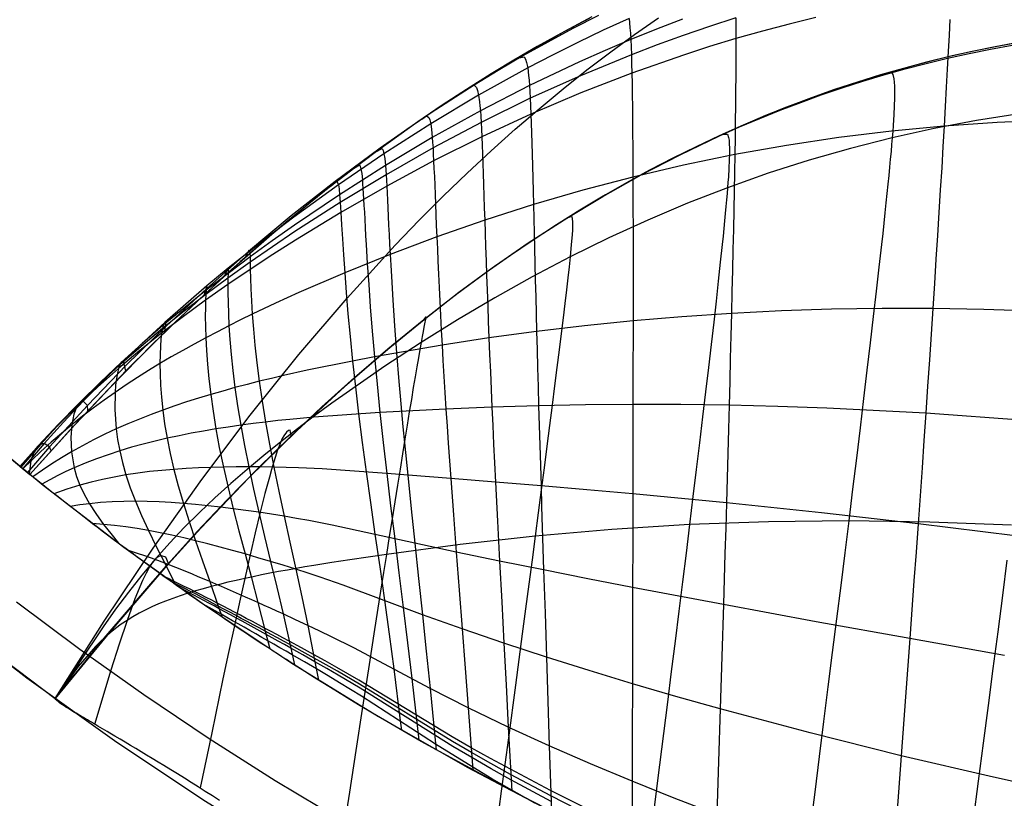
# Model space of a CAD drawing. Header units: millimetres. Extents: x -58 to 58, y -58 to 57.
# Tile 3 of 40: x -34 to -16, y -48 to -34. Entities that reach past the tile are written whole.
import ezdxf

# ---------------------------------------------------------------- set-up
doc = ezdxf.new("R2010")
doc.units = ezdxf.units.MM
doc.header["$MEASUREMENT"] = 0
doc.layers.add('Predefinito', color=5, linetype='Continuous')

msp = doc.modelspace()

# ---------------------------------------------------------------- linework, layer by layer
at = {"layer": 'Predefinito', "extrusion": (0.459919, 0.537098, 0.707107)}
for points in [[(1.162, 248.945), (1.653, 247.127), (2.194, 245.332), (2.788, 243.56), (3.434, 241.812), (4.134, 240.088), (4.889, 238.388), (5.701, 236.714), (6.572, 235.066), (7.029, 234.252), (7.502, 233.445), (7.991, 232.645), (8.495, 231.852), (9.016, 231.066), (9.552, 230.288), (10.103, 229.521), (10.668, 228.765), (11.246, 228.022), (11.838, 227.292), (12.443, 226.574), (13.061, 225.869), (13.694, 225.177), (14.34, 224.498), (15.001, 223.831), (15.676, 223.178), (16.365, 222.538), (17.069, 221.911), (17.788, 221.298), (18.521, 220.7), (19.267, 220.12), (20.027, 219.562), (20.803, 219.027), (21.595, 218.519), (21.998, 218.276), (22.406, 218.04), (22.818, 217.812), (23.236, 217.593), (23.66, 217.382), (24.09, 217.18), (24.524, 216.988), (24.962, 216.808), (25.403, 216.638), (25.847, 216.481), (26.294, 216.335), (26.745, 216.202), (27.199, 216.082), (27.656, 215.974), (28.117, 215.879), (28.581, 215.797), (29.05, 215.729), (29.522, 215.675), (29.995, 215.635), (30.469, 215.609), (30.941, 215.598), (31.412, 215.6), (31.882, 215.616), (32.351, 215.646), (32.819, 215.688), (33.286, 215.743), (33.751, 215.812), (34.216, 215.892), (34.679, 215.985), (35.142, 216.091), (35.602, 216.207), (36.058, 216.335), (36.51, 216.473), (36.958, 216.62), (37.401, 216.777), (37.841, 216.942), (38.276, 217.116), (38.708, 217.299), (39.136, 217.489), (39.561, 217.687), (40.401, 218.105), (41.228, 218.549), (42.045, 219.02), (42.85, 219.514)], [(-47.998, 208.397), (-46.975, 207.755), (-45.938, 207.144), (-44.885, 206.566), (-43.815, 206.024), (-43.274, 205.767), (-42.728, 205.52), (-42.177, 205.283), (-41.621, 205.056), (-41.06, 204.841), (-40.493, 204.638), (-39.921, 204.447), (-39.343, 204.268), (-38.759, 204.103), (-38.172, 203.952), (-37.584, 203.816), (-36.994, 203.696), (-36.402, 203.593), (-35.808, 203.505), (-35.212, 203.434), (-34.614, 203.381), (-34.014, 203.344), (-33.412, 203.325), (-32.808, 203.324), (-32.201, 203.342), (-31.595, 203.378), (-30.992, 203.433), (-30.393, 203.507), (-29.799, 203.598), (-29.209, 203.708), (-28.623, 203.835), (-28.042, 203.98), (-27.464, 204.142), (-26.891, 204.322), (-26.321, 204.517), (-25.755, 204.729), (-25.194, 204.958), (-24.638, 205.201), (-24.09, 205.457), (-23.551, 205.726), (-23.02, 206.007), (-22.496, 206.3), (-21.979, 206.603), (-21.469, 206.918), (-20.965, 207.242), (-20.468, 207.576), (-19.976, 207.919), (-19.009, 208.632), (-18.064, 209.376), (-17.136, 210.149), (-16.229, 210.943), (-15.342, 211.756), (-14.476, 212.585), (-13.633, 213.434), (-12.814, 214.303), (-12.021, 215.194), (-11.255, 216.108), (-10.517, 217.045), (-9.808, 218.007), (-9.129, 218.993), (-8.479, 220.005), (-7.86, 221.041), (-7.272, 222.101), (-6.719, 223.177), (-6.202, 224.265), (-5.72, 225.364), (-5.271, 226.476), (-4.854, 227.598), (-4.468, 228.732), (-4.11, 229.875), (-3.781, 231.029), (-3.48, 232.192), (-3.204, 233.364), (-2.954, 234.545), (-2.728, 235.732), (-2.526, 236.923), (-2.347, 238.116), (-2.19, 239.311), (-1.936, 241.706), (-1.756, 244.108), (-1.645, 246.516), (-1.594, 248.929)], [(-4.634, 252.94), (-4.592, 250.528), (-4.605, 248.119), (-4.68, 245.715), (-4.824, 243.314), (-5.043, 240.919), (-5.185, 239.724), (-5.349, 238.53), (-5.538, 237.337), (-5.752, 236.147), (-5.994, 234.963), (-6.263, 233.788), (-6.561, 232.623), (-6.89, 231.469), (-7.251, 230.327), (-7.645, 229.196), (-8.074, 228.078), (-8.54, 226.972), (-9.044, 225.88), (-9.311, 225.34), (-9.589, 224.803), (-9.876, 224.269), (-10.174, 223.74), (-10.481, 223.217), (-10.797, 222.701), (-11.121, 222.193), (-11.453, 221.692), (-11.794, 221.198), (-12.142, 220.712), (-12.499, 220.232), (-12.864, 219.76), (-13.616, 218.835), (-14.398, 217.936), (-15.208, 217.062), (-16.044, 216.211), (-16.905, 215.381), (-17.787, 214.57), (-18.69, 213.778), (-19.618, 213.007), (-20.569, 212.263), (-21.053, 211.905), (-21.542, 211.556), (-22.038, 211.217), (-22.539, 210.889), (-23.048, 210.571), (-23.563, 210.266), (-24.086, 209.973), (-24.616, 209.693), (-25.155, 209.426), (-25.703, 209.174), (-26.259, 208.936), (-26.824, 208.715), (-27.394, 208.512), (-27.968, 208.328), (-28.546, 208.163), (-29.128, 208.018), (-29.714, 207.892), (-30.303, 207.787), (-30.896, 207.701), (-31.493, 207.636), (-32.095, 207.592), (-32.7, 207.568), (-33.307, 207.565), (-33.913, 207.583), (-34.515, 207.621), (-35.114, 207.678), (-35.709, 207.754), (-36.302, 207.848), (-36.892, 207.96), (-37.48, 208.089), (-38.064, 208.234), (-38.646, 208.396), (-39.226, 208.574), (-39.8, 208.766), (-40.368, 208.971), (-40.929, 209.188), (-41.483, 209.417), (-42.032, 209.658), (-42.575, 209.908), (-43.112, 210.169), (-43.644, 210.44), (-44.171, 210.72), (-45.211, 211.307), (-46.233, 211.926), (-47.239, 212.576), (-48.23, 213.253), (-49.207, 213.957)], [(-1.594, 248.929), (-0.795, 248.954), (0, 248.962), (1.162, 248.945)], [(3.365, 253.066), (2.517, 253.127), (1.673, 253.17), (0.834, 253.196), (0, 253.205), (-1.146, 253.189), (-2.301, 253.14), (-3.464, 253.057), (-4.634, 252.94)]]:
    msp.add_lwpolyline(points, dxfattribs=at)
at = {"layer": 'Predefinito'}
for points in [[(-23.905, -34.001), (-24.358, -34.24), (-24.81, -34.491), (-25.262, -34.752), (-25.714, -35.024), (-26.165, -35.308), (-26.616, -35.602), (-27.066, -35.908), (-27.965, -36.553), (-28.862, -37.244), (-29.758, -37.983), (-30.653, -38.77), (-31.546, -39.605), (-32.439, -40.491), (-33.33, -41.428), (-34.222, -42.416)], [(-15.989, -34.444), (-16.411, -34.522), (-16.834, -34.609), (-17.256, -34.704), (-17.679, -34.808), (-18.102, -34.92), (-18.526, -35.042), (-18.95, -35.173), (-19.374, -35.313), (-19.799, -35.464), (-20.224, -35.623), (-20.65, -35.793), (-21.076, -35.974), (-21.503, -36.164), (-21.93, -36.366), (-22.358, -36.578), (-22.787, -36.801), (-23.216, -37.035), (-23.646, -37.281), (-24.076, -37.539), (-24.507, -37.808), (-24.939, -38.089), (-25.371, -38.383), (-25.804, -38.689), (-26.238, -39.008), (-26.673, -39.339), (-27.545, -40.041), (-28.421, -40.797), (-29.3, -41.608), (-30.183, -42.476), (-31.07, -43.402), (-31.962, -44.389), (-32.857, -45.437), (-33.758, -46.548)], [(-16.009, -34.447), (-16.408, -34.522), (-16.807, -34.603), (-17.204, -34.692), (-17.599, -34.788), (-17.993, -34.891), (-18.385, -35.001), (-18.774, -35.118), (-19.161, -35.242), (-19.546, -35.373), (-19.928, -35.511), (-20.309, -35.656), (-20.686, -35.808), (-21.061, -35.967), (-21.434, -36.133), (-22.168, -36.482), (-22.89, -36.856), (-23.6, -37.255), (-24.298, -37.676), (-24.98, -38.117), (-25.65, -38.578), (-26.307, -39.059), (-26.951, -39.558), (-27.584, -40.074), (-28.204, -40.606), (-28.809, -41.149), (-29.399, -41.702), (-29.992, -42.282), (-30.567, -42.867), (-31.124, -43.457), (-31.662, -44.051), (-32.731, -45.297), (-33.758, -46.548)], [(-36.323, -40.631), (-35.284, -41.537), (-34.222, -42.416)], [(-39.891, -41.412), (-38.426, -42.775), (-36.914, -44.086), (-35.357, -45.345), (-33.758, -46.548)], [(-35.431, -41.412), (-33.98, -42.61), (-32.489, -43.757), (-30.96, -44.853), (-29.393, -45.894), (-27.791, -46.882), (-26.157, -47.813), (-24.491, -48.687), (-22.796, -49.504), (-21.073, -50.261), (-19.326, -50.958), (-17.556, -51.595), (-15.764, -52.17)], [(-15.546, -54.319), (-16.864, -53.925), (-18.179, -53.496), (-19.49, -53.032), (-20.797, -52.533), (-22.098, -51.999), (-23.391, -51.43), (-24.676, -50.827), (-25.95, -50.188), (-27.213, -49.515), (-28.462, -48.807), (-29.698, -48.066), (-30.917, -47.29), (-32.12, -46.482), (-33.304, -45.641), (-34.468, -44.768)], [(-35.851, -44.955), (-34.278, -46.166), (-32.664, -47.322), (-31.011, -48.421), (-29.321, -49.462), (-27.596, -50.445), (-25.839, -51.367), (-24.05, -52.229), (-22.233, -53.028), (-20.39, -53.763), (-18.522, -54.435), (-16.632, -55.042), (-14.722, -55.583)]]:
    msp.add_lwpolyline(points, dxfattribs=at)
at = {"layer": 'Predefinito', "extrusion": (1, 0, 0)}
for points in [[(-35.908, 287.964), (-35.908, 59.999)], [(-42.416, 297.562), (-42.416, 297.562)], [(-46.548, 34.769), (-46.548, 60.085)], [(-46.548, 60.085), (-46.548, 300.399)], [(-46.548, 300.399), (-46.548, 300.393)]]:
    msp.add_lwpolyline(points, dxfattribs=at)
at = {"layer": 'Predefinito', "extrusion": (0, 1, -4.65989e-08)}
msp.add_lwpolyline([(34.222, 60.008), (34.222, 297.562)], dxfattribs=at)
at = {"layer": 'Predefinito', "extrusion": (0.563251, 0.826259, -0.006674)}
msp.add_lwpolyline([(1.113, 32.389), (1.167, 32.521), (1.217, 32.654), (1.265, 32.788), (1.308, 32.924), (1.349, 33.061), (1.388, 33.199), (1.457, 33.478), (1.518, 33.759), (1.574, 34.044), (1.675, 34.616)], dxfattribs=at)
at = {"layer": 'Predefinito'}
for points in [[(-23.734, -33.943, 55.293), (-24.204, -34.185, 55.32), (-24.668, -34.434, 55.348), (-25.127, -34.692, 55.377), (-25.58, -34.957, 55.407), (-26.028, -35.23, 55.438), (-26.906, -35.797, 55.502), (-27.76, -36.39, 55.57), (-28.591, -37.006, 55.639), (-29.402, -37.644, 55.712), (-30.192, -38.302, 55.793), (-30.961, -38.98, 55.891), (-31.712, -39.678, 56.008), (-32.445, -40.397, 56.142), (-33.161, -41.139, 56.288), (-33.859, -41.903, 56.442), (-34.271, -42.375, 56.537)], [(-23.851, -33.972, 59.998), (-24.359, -34.24, 59.998), (-24.86, -34.519, 59.998), (-25.356, -34.807, 59.998), (-25.847, -35.106, 59.998), (-26.327, -35.412, 59.999), (-26.8, -35.726, 59.999), (-27.268, -36.049, 59.999), (-27.731, -36.38, 59.999), (-28.625, -37.056, 60), (-29.494, -37.76, 60.001), (-30.341, -38.49, 60.002), (-31.169, -39.246, 60.003), (-31.962, -40.011, 60.004), (-32.733, -40.795, 60.005), (-33.486, -41.596, 60.006), (-34.222, -42.416, 60.008)], [(-19.721, -33.979, 44.913), (-20.215, -34.102, 44.98), (-20.707, -34.233, 45.051), (-21.195, -34.372, 45.124), (-21.681, -34.519, 45.2), (-22.162, -34.675, 45.278), (-23.116, -35.008, 45.441), (-24.054, -35.372, 45.614), (-24.977, -35.764, 45.797), (-25.884, -36.184, 45.99), (-26.773, -36.629, 46.194), (-27.64, -37.095, 46.405), (-28.486, -37.58, 46.62), (-29.324, -38.09, 46.844), (-29.743, -38.357, 46.965), (-30.159, -38.63, 47.096), (-30.572, -38.911, 47.238), (-30.982, -39.2, 47.396), (-31.389, -39.498, 47.568), (-31.793, -39.806, 47.755), (-32.192, -40.125, 47.955), (-32.587, -40.457, 48.167), (-32.977, -40.802, 48.39), (-33.358, -41.161, 48.624), (-33.732, -41.532, 48.866), (-34.097, -41.919, 49.115), (-34.407, -42.266, 49.335)], [(-21.198, -33.988, 46.368), (-21.685, -34.145, 46.438), (-22.169, -34.312, 46.51), (-22.649, -34.486, 46.584), (-23.125, -34.668, 46.661), (-24.065, -35.055, 46.82), (-24.989, -35.472, 46.989), (-25.897, -35.917, 47.167), (-26.785, -36.389, 47.354), (-27.652, -36.882, 47.549), (-28.497, -37.395, 47.748), (-29.333, -37.932, 47.954), (-29.748, -38.212, 48.066), (-30.161, -38.499, 48.186), (-30.57, -38.792, 48.317), (-30.975, -39.092, 48.461), (-31.378, -39.402, 48.62), (-31.777, -39.721, 48.791), (-32.173, -40.051, 48.974), (-32.564, -40.392, 49.168), (-32.949, -40.746, 49.373), (-33.328, -41.112, 49.586), (-33.7, -41.49, 49.807), (-34.063, -41.882, 50.034), (-34.401, -42.269, 50.256)], [(-22.178, -34.014, 47.757), (-22.659, -34.198, 47.824), (-23.137, -34.39, 47.894), (-23.61, -34.59, 47.965), (-24.079, -34.797, 48.039), (-25.004, -35.236, 48.192), (-25.911, -35.703, 48.353), (-26.798, -36.197, 48.524), (-27.664, -36.713, 48.701), (-28.508, -37.251, 48.883), (-29.34, -37.812, 49.07), (-29.753, -38.103, 49.171), (-30.162, -38.4, 49.281), (-30.567, -38.704, 49.4), (-30.968, -39.014, 49.531), (-31.367, -39.333, 49.675), (-31.762, -39.661, 49.83), (-32.153, -39.999, 49.996), (-32.54, -40.348, 50.172), (-32.922, -40.708, 50.358), (-33.297, -41.08, 50.551), (-33.666, -41.463, 50.75), (-34.028, -41.858, 50.956), (-34.39, -42.277, 51.171)], [(-23.168, -34.003, 50.365), (-23.643, -34.218, 50.421), (-24.112, -34.442, 50.479), (-24.577, -34.674, 50.539), (-25.038, -34.913, 50.6), (-25.943, -35.414, 50.728), (-26.828, -35.943, 50.863), (-27.69, -36.496, 51.004), (-28.531, -37.07, 51.149), (-29.356, -37.668, 51.298), (-29.763, -37.977, 51.379), (-30.166, -38.291, 51.466), (-30.564, -38.61, 51.561), (-30.958, -38.936, 51.665), (-31.349, -39.269, 51.78), (-31.735, -39.61, 51.904), (-32.118, -39.959, 52.036), (-32.497, -40.317, 52.176), (-32.871, -40.685, 52.322), (-33.24, -41.062, 52.475), (-33.603, -41.448, 52.633), (-33.961, -41.845, 52.795), (-34.357, -42.305, 52.982)], [(-33.758, -46.548, 60.085), (-32.853, -45.12, 60.078), (-31.951, -43.774, 60.071), (-31.052, -42.507, 60.065), (-30.156, -41.317, 60.059), (-29.262, -40.201, 60.053), (-28.371, -39.158, 60.047), (-27.482, -38.185, 60.041), (-27.039, -37.724, 60.039), (-26.596, -37.28, 60.036), (-26.153, -36.852, 60.033), (-25.711, -36.441, 60.031), (-25.269, -36.045, 60.028), (-24.827, -35.665, 60.026), (-24.386, -35.3, 60.023), (-23.946, -34.95, 60.021), (-23.505, -34.616, 60.018), (-23.065, -34.295, 60.016), (-22.626, -33.989, 60.014)], [(-23.168, -34.003, 50.365), (-23.159, -34.081, 49.747), (-23.151, -34.17, 49.129), (-23.143, -34.273, 48.512), (-23.137, -34.39, 47.894), (-23.13, -34.521, 47.277), (-23.125, -34.668, 46.661), (-23.12, -34.831, 46.048), (-23.116, -35.008, 45.441), (-23.112, -35.201, 44.841), (-23.108, -35.408, 44.248), (-23.105, -35.628, 43.661), (-23.103, -35.862, 43.082), (-23.101, -36.11, 42.509), (-23.099, -36.369, 41.944), (-23.098, -36.641, 41.386), (-23.096, -36.925, 40.836), (-23.095, -37.221, 40.294), (-23.095, -37.527, 39.761), (-23.094, -37.845, 39.235), (-23.094, -38.172, 38.718), (-23.094, -38.51, 38.209), (-23.094, -38.857, 37.709), (-23.094, -39.214, 37.219), (-23.094, -39.579, 36.737), (-23.094, -39.953, 36.265), (-23.095, -40.336, 35.803), (-23.095, -40.726, 35.35), (-23.096, -41.123, 34.908), (-23.096, -41.528, 34.476), (-23.097, -41.938, 34.055), (-23.097, -42.353, 33.644), (-23.098, -42.774, 33.245), (-23.099, -43.199, 32.855), (-23.1, -43.629, 32.476), (-23.101, -44.5, 31.746), (-23.104, -45.382, 31.054), (-23.106, -46.275, 30.395), (-23.109, -47.173, 29.769), (-23.112, -48.076, 29.171), (-23.114, -49.358, 28.369)], [(-21.198, -33.988, 46.368), (-21.196, -34.172, 45.743), (-21.195, -34.372, 45.124), (-21.195, -34.588, 44.513), (-21.196, -34.82, 43.909), (-21.197, -35.067, 43.313), (-21.2, -35.329, 42.725), (-21.203, -35.604, 42.145), (-21.206, -35.894, 41.574), (-21.211, -36.196, 41.011), (-21.216, -36.512, 40.456), (-21.222, -36.839, 39.91), (-21.228, -37.179, 39.374), (-21.235, -37.53, 38.846), (-21.242, -37.892, 38.328), (-21.251, -38.264, 37.819), (-21.259, -38.647, 37.321), (-21.268, -39.04, 36.832), (-21.278, -39.442, 36.353), (-21.288, -39.853, 35.884), (-21.299, -40.273, 35.426), (-21.31, -40.7, 34.979), (-21.321, -41.136, 34.543), (-21.333, -41.578, 34.118), (-21.345, -42.027, 33.704), (-21.358, -42.48, 33.303), (-21.371, -42.939, 32.913), (-21.384, -43.403, 32.533), (-21.398, -43.87, 32.165), (-21.426, -44.816, 31.458), (-21.455, -45.774, 30.79), (-21.485, -46.74, 30.157), (-21.515, -47.713, 29.557), (-21.546, -48.688, 28.987)], [(-17.248, -34.018, 43.363), (-17.262, -34.307, 42.752), (-17.278, -34.612, 42.151), (-17.294, -34.933, 41.56), (-17.313, -35.27, 40.978), (-17.332, -35.621, 40.407), (-17.353, -35.986, 39.846), (-17.375, -36.365, 39.295), (-17.398, -36.756, 38.755), (-17.423, -37.161, 38.225), (-17.448, -37.577, 37.706), (-17.475, -38.005, 37.199), (-17.503, -38.444, 36.702), (-17.532, -38.893, 36.217), (-17.562, -39.353, 35.744), (-17.593, -39.822, 35.282), (-17.625, -40.3, 34.832), (-17.658, -40.787, 34.395), (-17.691, -41.282, 33.969), (-17.726, -41.784, 33.556), (-17.761, -42.293, 33.157), (-17.797, -42.806, 32.77), (-17.834, -43.325, 32.396), (-17.871, -43.849, 32.034), (-17.909, -44.376, 31.683), (-17.986, -45.441, 31.015), (-18.064, -46.518, 30.388), (-18.144, -47.603, 29.799), (-18.224, -48.693, 29.244)], [(-33.758, -46.548, 60.085), (-32.736, -45.302, 60.111), (-31.673, -44.06, 60.135), (-31.138, -43.468, 60.146), (-30.583, -42.879, 60.156), (-30.011, -42.295, 60.165), (-29.421, -41.717, 60.172), (-28.835, -41.165, 60.179), (-28.233, -40.623, 60.184), (-27.616, -40.093, 60.188), (-26.987, -39.578, 60.192), (-26.346, -39.081, 60.196), (-25.692, -38.602, 60.199), (-25.026, -38.142, 60.203), (-24.347, -37.703, 60.206), (-23.653, -37.283, 60.209), (-22.946, -36.886, 60.212), (-22.227, -36.513, 60.214), (-21.497, -36.166, 60.217), (-21.127, -36.001, 60.218), (-20.753, -35.843, 60.22), (-20.378, -35.692, 60.221), (-19.999, -35.548, 60.222), (-19.619, -35.41, 60.223), (-19.236, -35.28, 60.224), (-18.851, -35.157, 60.225), (-18.464, -35.041, 60.226), (-18.074, -34.931, 60.227), (-17.682, -34.829, 60.228), (-17.288, -34.735, 60.229), (-16.893, -34.647, 60.23), (-16.496, -34.566, 60.23), (-16.099, -34.493, 60.231)], [(-25.225, -34.73, 59.998), (-25.103, -34.709, 54.192), (-25.079, -34.748, 53), (-25.058, -34.814, 51.802), (-25.038, -34.913, 50.6), (-25.02, -35.051, 49.396), (-25.011, -35.137, 48.794), (-25.004, -35.236, 48.192), (-24.996, -35.347, 47.59), (-24.989, -35.472, 46.989), (-24.983, -35.611, 46.39), (-24.977, -35.764, 45.797), (-24.971, -35.93, 45.209), (-24.965, -36.109, 44.628), (-24.959, -36.3, 44.052), (-24.954, -36.504, 43.482), (-24.948, -36.719, 42.918), (-24.942, -36.946, 42.361), (-24.937, -37.184, 41.81), (-24.931, -37.433, 41.266), (-24.925, -37.692, 40.729), (-24.918, -37.961, 40.199), (-24.912, -38.241, 39.676), (-24.905, -38.529, 39.16), (-24.898, -38.828, 38.653), (-24.89, -39.135, 38.153), (-24.882, -39.45, 37.661), (-24.874, -39.774, 37.177), (-24.865, -40.106, 36.702), (-24.856, -40.446, 36.235), (-24.846, -40.793, 35.777), (-24.836, -41.147, 35.328), (-24.826, -41.508, 34.889), (-24.815, -41.875, 34.46), (-24.804, -42.247, 34.041), (-24.792, -42.624, 33.631), (-24.78, -43.006, 33.231), (-24.768, -43.392, 32.84), (-24.743, -44.176, 32.086), (-24.717, -44.974, 31.366), (-24.691, -45.782, 30.68), (-24.665, -46.598, 30.024), (-24.639, -47.419, 29.398), (-24.599, -48.632, 28.522)], [(-18.391, -35.002, 60.343), (-18.326, -34.999, 56.677), (-18.3, -35.033, 55.007), (-18.28, -35.111, 53.341), (-18.273, -35.172, 52.512), (-18.268, -35.251, 51.687), (-18.267, -35.349, 50.868), (-18.268, -35.468, 50.055), (-18.273, -35.611, 49.25), (-18.282, -35.779, 48.452), (-18.287, -35.873, 48.057), (-18.294, -35.975, 47.664), (-18.302, -36.084, 47.274), (-18.312, -36.2, 46.886), (-18.322, -36.325, 46.502), (-18.333, -36.457, 46.12), (-18.346, -36.596, 45.741), (-18.36, -36.743, 45.366), (-18.375, -36.898, 44.993), (-18.391, -37.059, 44.624), (-18.408, -37.228, 44.257), (-18.426, -37.403, 43.895), (-18.445, -37.585, 43.535), (-18.466, -37.774, 43.179), (-18.487, -37.969, 42.827), (-18.509, -38.17, 42.478), (-18.532, -38.377, 42.133), (-18.556, -38.59, 41.791), (-18.606, -39.034, 41.12), (-18.66, -39.499, 40.464), (-18.717, -39.986, 39.825), (-18.777, -40.491, 39.202), (-18.839, -41.015, 38.597), (-18.904, -41.556, 38.011), (-18.972, -42.112, 37.442), (-19.042, -42.684, 36.893), (-19.114, -43.268, 36.363), (-19.187, -43.86, 35.857), (-19.262, -44.463, 35.371), (-19.338, -45.077, 34.902), (-19.416, -45.7, 34.451), (-19.496, -46.332, 34.016), (-19.576, -46.972, 33.596), (-19.658, -47.62, 33.19), (-19.741, -48.275, 32.798), (-19.909, -49.6, 32.051)], [(-26.121, -35.279, 59.998), (-26.028, -35.23, 55.438), (-25.983, -35.272, 53.094), (-25.962, -35.328, 51.913), (-25.943, -35.414, 50.728), (-25.926, -35.537, 49.541), (-25.918, -35.614, 48.947), (-25.911, -35.703, 48.353), (-25.904, -35.803, 47.76), (-25.897, -35.917, 47.167), (-25.891, -36.044, 46.576), (-25.884, -36.184, 45.99), (-25.878, -36.336, 45.409), (-25.872, -36.5, 44.834), (-25.865, -36.676, 44.264), (-25.859, -36.863, 43.7), (-25.852, -37.062, 43.141), (-25.845, -37.271, 42.588), (-25.838, -37.491, 42.042), (-25.831, -37.721, 41.501), (-25.823, -37.961, 40.967), (-25.814, -38.21, 40.439), (-25.806, -38.469, 39.918), (-25.796, -38.737, 39.404), (-25.786, -39.014, 38.897), (-25.776, -39.299, 38.398), (-25.764, -39.592, 37.906), (-25.753, -39.894, 37.421), (-25.74, -40.203, 36.945), (-25.727, -40.519, 36.476), (-25.713, -40.843, 36.016), (-25.698, -41.174, 35.564), (-25.682, -41.511, 35.122), (-25.666, -41.853, 34.688), (-25.649, -42.202, 34.265), (-25.632, -42.555, 33.85), (-25.595, -43.275, 33.048), (-25.556, -44.013, 32.28), (-25.517, -44.764, 31.547), (-25.476, -45.526, 30.846), (-25.436, -46.297, 30.175), (-25.396, -47.074, 29.532), (-25.332, -48.255, 28.61)], [(-15.969, -35.757, 46.685), (-16.754, -35.881, 46.747), (-17.535, -36.029, 46.815), (-18.312, -36.2, 46.886), (-19.081, -36.396, 46.963), (-19.844, -36.615, 47.044), (-20.6, -36.857, 47.13), (-21.35, -37.123, 47.22), (-22.089, -37.41, 47.315), (-22.82, -37.719, 47.415), (-23.542, -38.049, 47.519), (-24.255, -38.399, 47.627), (-24.956, -38.768, 47.74), (-25.647, -39.154, 47.857), (-26.33, -39.558, 47.98), (-27.005, -39.979, 48.108), (-27.672, -40.416, 48.243), (-28.329, -40.868, 48.393), (-28.652, -41.099, 48.477), (-28.971, -41.334, 48.568), (-29.285, -41.572, 48.668), (-29.595, -41.813, 48.777), (-29.909, -42.066, 48.9), (-30.217, -42.322, 49.035), (-30.518, -42.582, 49.179), (-30.812, -42.847, 49.332), (-31.097, -43.117, 49.493), (-31.374, -43.393, 49.662), (-31.641, -43.674, 49.837), (-31.898, -43.962, 50.018), (-32.156, -44.269, 50.212), (-32.404, -44.583, 50.411), (-32.643, -44.902, 50.614), (-32.874, -45.225, 50.821), (-33.758, -46.548, 51.667)], [(-15.398, -35.876, 39.614), (-16.376, -35.918, 39.724), (-17.353, -35.986, 39.846), (-18.327, -36.079, 39.98), (-19.297, -36.198, 40.126), (-20.26, -36.342, 40.285), (-21.216, -36.512, 40.456), (-22.162, -36.706, 40.64), (-23.096, -36.925, 40.836), (-24.019, -37.167, 41.045), (-24.931, -37.433, 41.266), (-25.831, -37.721, 41.501), (-26.715, -38.03, 41.75), (-27.576, -38.355, 42.009), (-28.415, -38.693, 42.272), (-29.26, -39.057, 42.549), (-29.689, -39.253, 42.701), (-30.12, -39.457, 42.867), (-30.335, -39.562, 42.956), (-30.55, -39.67, 43.05), (-30.764, -39.78, 43.149), (-30.978, -39.892, 43.253), (-31.191, -40.007, 43.361), (-31.403, -40.125, 43.475), (-31.614, -40.245, 43.594), (-31.824, -40.369, 43.717), (-32.033, -40.496, 43.845), (-32.241, -40.626, 43.977), (-32.447, -40.761, 44.114), (-32.652, -40.899, 44.254), (-32.855, -41.042, 44.399), (-33.056, -41.189, 44.547), (-33.254, -41.34, 44.699), (-33.45, -41.495, 44.854), (-33.643, -41.655, 45.011), (-33.833, -41.819, 45.172), (-34.02, -41.987, 45.335), (-34.355, -42.308, 45.638)], [(-26.992, -35.857, 59.999), (-26.906, -35.797, 55.502), (-26.864, -35.824, 53.193), (-26.845, -35.869, 52.03), (-26.828, -35.943, 50.863), (-26.813, -36.05, 49.694), (-26.805, -36.118, 49.109), (-26.798, -36.197, 48.524), (-26.792, -36.287, 47.939), (-26.785, -36.389, 47.354), (-26.779, -36.503, 46.772), (-26.773, -36.629, 46.194), (-26.767, -36.767, 45.62), (-26.76, -36.916, 45.052), (-26.754, -37.076, 44.488), (-26.747, -37.246, 43.93), (-26.74, -37.427, 43.377), (-26.732, -37.618, 42.829), (-26.724, -37.819, 42.287), (-26.715, -38.03, 41.75), (-26.705, -38.249, 41.219), (-26.695, -38.478, 40.695), (-26.684, -38.716, 40.176), (-26.673, -38.962, 39.664), (-26.66, -39.216, 39.158), (-26.647, -39.479, 38.659), (-26.633, -39.749, 38.167), (-26.617, -40.027, 37.683), (-26.601, -40.312, 37.205), (-26.584, -40.604, 36.735), (-26.565, -40.903, 36.273), (-26.546, -41.209, 35.818), (-26.525, -41.521, 35.373), (-26.504, -41.839, 34.936), (-26.481, -42.162, 34.507), (-26.458, -42.49, 34.088), (-26.408, -43.16, 33.274), (-26.356, -43.848, 32.494), (-26.302, -44.55, 31.747), (-26.247, -45.265, 31.03), (-26.191, -45.989, 30.344), (-26.136, -46.72, 29.686), (-26.048, -47.873, 28.707)], [(-21.44, -36.135, 60.344), (-21.35, -36.137, 55.14), (-21.33, -36.197, 53.518), (-21.322, -36.247, 52.712), (-21.317, -36.311, 51.909), (-21.315, -36.393, 51.11), (-21.315, -36.494, 50.317), (-21.318, -36.615, 49.531), (-21.325, -36.759, 48.752), (-21.335, -36.928, 47.982), (-21.342, -37.022, 47.6), (-21.35, -37.123, 47.22), (-21.359, -37.231, 46.843), (-21.368, -37.346, 46.469), (-21.379, -37.468, 46.097), (-21.391, -37.596, 45.728), (-21.404, -37.731, 45.362), (-21.418, -37.872, 44.999), (-21.433, -38.019, 44.639), (-21.449, -38.173, 44.281), (-21.483, -38.498, 43.575), (-21.52, -38.846, 42.882), (-21.561, -39.215, 42.202), (-21.605, -39.605, 41.536), (-21.653, -40.015, 40.883), (-21.702, -40.443, 40.246), (-21.755, -40.889, 39.623), (-21.81, -41.35, 39.016), (-21.867, -41.827, 38.425), (-21.927, -42.319, 37.85), (-21.988, -42.823, 37.293), (-22.051, -43.339, 36.753), (-22.116, -43.863, 36.235), (-22.182, -44.396, 35.733), (-22.249, -44.939, 35.247), (-22.318, -45.491, 34.777), (-22.388, -46.051, 34.322), (-22.459, -46.618, 33.88), (-22.531, -47.192, 33.451), (-22.604, -47.772, 33.034), (-22.752, -48.946, 32.233)], [(-27.84, -36.46, 59.999), (-27.723, -36.401, 53.297), (-27.706, -36.436, 52.153), (-27.69, -36.496, 51.004), (-27.676, -36.586, 49.853), (-27.664, -36.713, 48.701), (-27.658, -36.792, 48.125), (-27.652, -36.882, 47.549), (-27.646, -36.983, 46.975), (-27.64, -37.095, 46.405), (-27.633, -37.218, 45.839), (-27.627, -37.351, 45.278), (-27.62, -37.495, 44.721), (-27.612, -37.648, 44.168), (-27.604, -37.811, 43.621), (-27.595, -37.983, 43.078), (-27.586, -38.164, 42.541), (-27.576, -38.355, 42.009), (-27.564, -38.553, 41.481), (-27.552, -38.761, 40.96), (-27.525, -39.2, 39.934), (-27.493, -39.67, 38.932), (-27.456, -40.169, 37.955), (-27.413, -40.697, 37.005), (-27.39, -40.971, 36.541), (-27.365, -41.251, 36.085), (-27.339, -41.537, 35.636), (-27.311, -41.828, 35.195), (-27.252, -42.428, 34.339), (-27.189, -43.047, 33.514), (-27.122, -43.683, 32.722), (-27.052, -44.336, 31.961), (-26.98, -45.001, 31.231), (-26.909, -45.677, 30.529), (-26.839, -46.362, 29.856), (-26.724, -47.498, 28.804)], [(-28.255, -36.771, 60), (-28.144, -36.699, 53.35), (-28.128, -36.727, 52.215), (-28.114, -36.781, 51.076), (-28.1, -36.863, 49.935), (-28.088, -36.979, 48.792), (-28.083, -37.052, 48.22), (-28.077, -37.136, 47.648), (-28.071, -37.231, 47.078), (-28.065, -37.336, 46.512), (-28.059, -37.451, 45.95), (-28.052, -37.576, 45.392), (-28.045, -37.711, 44.839), (-28.037, -37.855, 44.29), (-28.028, -38.009, 43.745), (-28.019, -38.171, 43.205), (-27.998, -38.522, 42.14), (-27.972, -38.907, 41.095), (-27.942, -39.323, 40.071), (-27.907, -39.769, 39.07), (-27.866, -40.244, 38.094), (-27.818, -40.746, 37.143), (-27.765, -41.273, 36.221), (-27.705, -41.824, 35.328), (-27.639, -42.397, 34.467), (-27.567, -42.99, 33.638), (-27.492, -43.6, 32.84), (-27.414, -44.227, 32.072), (-27.335, -44.868, 31.335), (-27.255, -45.52, 30.626), (-27.178, -46.181, 29.945), (-27.049, -47.314, 28.849)], [(-28.664, -37.087, 60), (-28.559, -37.001, 53.404), (-28.545, -37.025, 52.278), (-28.531, -37.07, 51.149), (-28.519, -37.144, 50.016), (-28.508, -37.251, 48.883), (-28.503, -37.318, 48.315), (-28.497, -37.395, 47.748), (-28.492, -37.483, 47.182), (-28.486, -37.58, 46.62), (-28.48, -37.688, 46.062), (-28.473, -37.805, 45.508), (-28.457, -38.066, 44.412), (-28.438, -38.363, 43.333), (-28.415, -38.693, 42.272), (-28.388, -39.056, 41.23), (-28.355, -39.448, 40.209), (-28.316, -39.87, 39.21), (-28.27, -40.32, 38.234), (-28.218, -40.795, 37.282), (-28.158, -41.296, 36.357), (-28.092, -41.821, 35.462), (-28.018, -42.367, 34.597), (-27.939, -42.933, 33.762), (-27.856, -43.517, 32.958), (-27.769, -44.119, 32.185), (-27.682, -44.734, 31.44), (-27.595, -45.362, 30.724), (-27.51, -46, 30.035), (-27.389, -46.962, 29.056), (-27.367, -47.129, 28.892)], [(-24.304, -37.68, 60.342), (-24.229, -37.648, 55.302), (-24.216, -37.684, 53.735), (-24.21, -37.764, 52.178), (-24.21, -37.824, 51.405), (-24.213, -37.901, 50.637), (-24.219, -37.995, 49.874), (-24.228, -38.108, 49.118), (-24.24, -38.243, 48.369), (-24.255, -38.399, 47.627), (-24.274, -38.58, 46.894), (-24.297, -38.783, 46.171), (-24.322, -39.009, 45.457), (-24.351, -39.257, 44.752), (-24.384, -39.524, 44.058), (-24.419, -39.811, 43.375), (-24.457, -40.117, 42.703), (-24.497, -40.441, 42.043), (-24.54, -40.781, 41.394), (-24.586, -41.137, 40.759), (-24.633, -41.508, 40.135), (-24.683, -41.892, 39.526), (-24.735, -42.29, 38.93), (-24.788, -42.7, 38.348), (-24.843, -43.121, 37.78), (-24.9, -43.553, 37.228), (-24.958, -43.991, 36.693), (-25.017, -44.438, 36.173), (-25.077, -44.894, 35.667), (-25.138, -45.357, 35.174), (-25.201, -45.826, 34.694), (-25.264, -46.302, 34.225), (-25.393, -47.271, 33.32), (-25.525, -48.257, 32.453), (-25.658, -49.257, 31.62)], [(-30.244, -38.404, 60.001), (-30.175, -38.269, 53.639), (-30.166, -38.291, 51.466), (-30.163, -38.332, 50.374), (-30.162, -38.4, 49.281), (-30.161, -38.499, 48.186), (-30.159, -38.63, 47.096), (-30.154, -38.794, 46.018), (-30.147, -38.987, 44.954), (-30.136, -39.208, 43.903), (-30.12, -39.457, 42.867), (-30.098, -39.731, 41.846), (-30.07, -40.029, 40.842), (-30.034, -40.351, 39.855), (-29.99, -40.695, 38.886), (-29.937, -41.06, 37.937), (-29.875, -41.446, 37.01), (-29.803, -41.852, 36.105), (-29.721, -42.278, 35.225), (-29.63, -42.722, 34.37), (-29.531, -43.185, 33.54), (-29.426, -43.665, 32.734), (-29.316, -44.162, 31.954), (-29.205, -44.674, 31.2), (-29.096, -45.199, 30.469), (-28.963, -45.869, 29.59), (-28.895, -46.208, 29.164)], [(-30.625, -38.745, 60.002), (-30.568, -38.599, 53.71), (-30.564, -38.61, 51.561), (-30.565, -38.645, 50.481), (-30.567, -38.704, 49.4), (-30.57, -38.792, 48.317), (-30.572, -38.911, 47.238), (-30.572, -39.06, 46.172), (-30.568, -39.238, 45.118), (-30.561, -39.441, 44.077), (-30.55, -39.67, 43.05), (-30.533, -39.923, 42.037), (-30.509, -40.198, 41.04), (-30.478, -40.495, 40.059), (-30.439, -40.812, 39.095), (-30.39, -41.149, 38.149), (-30.332, -41.505, 37.224), (-30.264, -41.88, 36.319), (-30.186, -42.272, 35.438), (-30.097, -42.683, 34.579), (-29.999, -43.111, 33.743), (-29.893, -43.556, 32.931), (-29.782, -44.018, 32.142), (-29.668, -44.496, 31.376), (-29.553, -44.987, 30.634), (-29.411, -45.616, 29.739), (-29.34, -45.926, 29.318)], [(-31.001, -39.089, 60.002), (-30.955, -38.935, 53.788), (-30.958, -38.936, 51.665), (-30.962, -38.964, 50.599), (-30.968, -39.014, 49.531), (-30.975, -39.092, 48.461), (-30.982, -39.2, 47.396), (-30.986, -39.335, 46.342), (-30.987, -39.497, 45.299), (-30.985, -39.683, 44.269), (-30.978, -39.892, 43.253), (-30.966, -40.124, 42.249), (-30.947, -40.376, 41.26), (-30.921, -40.648, 40.286), (-30.887, -40.939, 39.329), (-30.844, -41.248, 38.388), (-30.791, -41.574, 37.466), (-30.728, -41.917, 36.564), (-30.653, -42.277, 35.682), (-30.568, -42.653, 34.821), (-30.472, -43.046, 33.981), (-30.367, -43.455, 33.162), (-30.254, -43.881, 32.365), (-30.136, -44.322, 31.591), (-30.016, -44.778, 30.838), (-29.882, -45.307, 30.016), (-29.795, -45.634, 29.531)], [(-15.683, -39.401, 35.514), (-16.623, -39.37, 35.623), (-17.562, -39.353, 35.744), (-18.498, -39.352, 35.877), (-19.43, -39.366, 36.022), (-20.357, -39.396, 36.181), (-21.278, -39.442, 36.353), (-22.191, -39.503, 36.538), (-23.094, -39.579, 36.737), (-23.988, -39.67, 36.95), (-24.874, -39.774, 37.177), (-25.753, -39.894, 37.421), (-26.617, -40.027, 37.683), (-27.866, -40.244, 38.094), (-28.27, -40.32, 38.234), (-29.109, -40.49, 38.532), (-29.546, -40.588, 38.7), (-29.767, -40.64, 38.791), (-29.99, -40.695, 38.886), (-30.214, -40.752, 38.987), (-30.439, -40.812, 39.095), (-30.663, -40.874, 39.208), (-30.887, -40.939, 39.329), (-31.11, -41.006, 39.455), (-31.332, -41.076, 39.588), (-31.552, -41.15, 39.727), (-31.771, -41.227, 39.871), (-31.988, -41.307, 40.022), (-32.204, -41.391, 40.178), (-32.419, -41.48, 40.339), (-32.631, -41.574, 40.506), (-32.842, -41.672, 40.677), (-33.05, -41.776, 40.854), (-33.256, -41.885, 41.035), (-33.458, -41.998, 41.22), (-33.639, -42.107, 41.392), (-33.818, -42.219, 41.566), (-33.994, -42.337, 41.744), (-34.167, -42.46, 41.924)], [(-26.956, -39.562, 60.337), (-26.912, -39.507, 53.991), (-26.921, -39.548, 52.496), (-26.939, -39.633, 51.014), (-26.952, -39.696, 50.279), (-26.967, -39.773, 49.549), (-26.984, -39.867, 48.825), (-27.005, -39.979, 48.108), (-27.028, -40.11, 47.397), (-27.054, -40.259, 46.693), (-27.083, -40.427, 45.997), (-27.114, -40.611, 45.309), (-27.148, -40.812, 44.629), (-27.184, -41.028, 43.957), (-27.222, -41.259, 43.295), (-27.262, -41.504, 42.641), (-27.304, -41.763, 41.998), (-27.348, -42.034, 41.364), (-27.394, -42.318, 40.741), (-27.441, -42.612, 40.128), (-27.49, -42.917, 39.526), (-27.54, -43.232, 38.935), (-27.592, -43.556, 38.356), (-27.644, -43.888, 37.789), (-27.697, -44.224, 37.239), (-27.751, -44.567, 36.7), (-27.862, -45.272, 35.656), (-27.975, -45.999, 34.651), (-28.091, -46.745, 33.681), (-28.209, -47.505, 32.741), (-28.328, -48.276, 31.828), (-28.569, -49.835, 30.062)], [(-31.736, -39.79, 60.003), (-31.718, -39.625, 53.965), (-31.735, -39.61, 51.904), (-31.748, -39.626, 50.868), (-31.762, -39.661, 49.83), (-31.777, -39.721, 48.791), (-31.793, -39.806, 47.755), (-31.806, -39.915, 46.729), (-31.816, -40.045, 45.714), (-31.822, -40.197, 44.71), (-31.824, -40.369, 43.717), (-31.821, -40.558, 42.736), (-31.812, -40.765, 41.768), (-31.796, -40.988, 40.813), (-31.771, -41.227, 39.871), (-31.737, -41.479, 38.944), (-31.692, -41.746, 38.033), (-31.636, -42.025, 37.138), (-31.567, -42.319, 36.26), (-31.486, -42.626, 35.399), (-31.391, -42.948, 34.555), (-31.284, -43.284, 33.729), (-31.165, -43.637, 32.921), (-31.037, -44.005, 32.131), (-30.903, -44.39, 31.361), (-30.748, -44.841, 30.517), (-30.673, -45.047, 30.151)], [(-32.453, -40.506, 60.005), (-32.497, -40.317, 52.176), (-32.54, -40.348, 50.172), (-32.564, -40.392, 49.168), (-32.587, -40.457, 48.167), (-32.608, -40.542, 47.175), (-32.627, -40.644, 46.192), (-32.641, -40.764, 45.218), (-32.652, -40.899, 44.254), (-32.656, -41.212, 42.358), (-32.631, -41.574, 40.506), (-32.605, -41.771, 39.597), (-32.567, -41.978, 38.702), (-32.517, -42.195, 37.819), (-32.453, -42.422, 36.95), (-32.373, -42.66, 36.095), (-32.277, -42.909, 35.252), (-32.164, -43.171, 34.424), (-32.035, -43.447, 33.609), (-31.891, -43.74, 32.81), (-31.735, -44.051, 32.027), (-31.55, -44.423, 31.167), (-31.537, -44.448, 31.111)], [(-33.152, -41.236, 60.006), (-33.161, -41.139, 56.288), (-33.24, -41.062, 52.475), (-33.297, -41.08, 50.551), (-33.358, -41.161, 48.624), (-33.411, -41.302, 46.723), (-33.45, -41.495, 44.854), (-33.468, -41.73, 43.019), (-33.458, -41.998, 41.22), (-33.408, -42.293, 39.46), (-33.363, -42.449, 38.595), (-33.303, -42.61, 37.74), (-33.224, -42.777, 36.895), (-33.126, -42.953, 36.059), (-33.005, -43.137, 35.233), (-32.863, -43.335, 34.418), (-32.732, -43.503, 33.774), (-32.588, -43.684, 33.139)], [(-15.854, -41.417, 33.754), (-17.691, -41.282, 33.969), (-19.516, -41.188, 34.231), (-20.422, -41.157, 34.38), (-21.321, -41.136, 34.543), (-22.213, -41.125, 34.718), (-23.096, -41.123, 34.908), (-23.969, -41.131, 35.11), (-24.836, -41.147, 35.328), (-25.698, -41.174, 35.564), (-26.546, -41.209, 35.818), (-27.765, -41.273, 36.221), (-28.987, -41.356, 36.652), (-29.425, -41.397, 36.821), (-29.649, -41.42, 36.912), (-29.875, -41.446, 37.01), (-30.103, -41.474, 37.113), (-30.332, -41.505, 37.224), (-30.562, -41.538, 37.341), (-30.791, -41.574, 37.466), (-31.019, -41.612, 37.598), (-31.245, -41.653, 37.736), (-31.469, -41.698, 37.881), (-31.692, -41.746, 38.033), (-31.913, -41.797, 38.191), (-32.133, -41.853, 38.355), (-32.351, -41.913, 38.525), (-32.567, -41.978, 38.702), (-32.782, -42.049, 38.883), (-32.993, -42.125, 39.071), (-33.202, -42.206, 39.263), (-33.408, -42.293, 39.46), (-33.56, -42.362, 39.61), (-33.71, -42.435, 39.763), (-33.858, -42.511, 39.918), (-34.005, -42.591, 40.075)], [(-29.402, -41.707, 60.327), (-29.422, -41.599, 54.343), (-29.452, -41.601, 52.934), (-29.491, -41.631, 51.535), (-29.539, -41.699, 50.148), (-29.566, -41.75, 49.46), (-29.595, -41.813, 48.777), (-29.625, -41.89, 48.098), (-29.658, -41.98, 47.425), (-29.692, -42.082, 46.757), (-29.728, -42.197, 46.094), (-29.766, -42.323, 45.438), (-29.805, -42.461, 44.787), (-29.887, -42.767, 43.505), (-29.974, -43.112, 42.25), (-30.066, -43.49, 41.024), (-30.162, -43.899, 39.829), (-30.26, -44.333, 38.666), (-30.358, -44.772, 37.578), (-30.457, -45.229, 36.52), (-30.558, -45.701, 35.487), (-30.661, -46.185, 34.479), (-30.869, -47.182, 32.521), (-31.08, -48.199, 30.623)], [(-33.834, -41.979, 60.007), (-33.859, -41.903, 56.442), (-33.961, -41.845, 52.795), (-34.028, -41.858, 50.956), (-34.097, -41.919, 49.115), (-34.158, -42.022, 47.294), (-34.205, -42.161, 45.501), (-34.238, -42.403, 42.995)], [(-24.036, -48.914, 28.461), (-25.356, -48.242, 28.613), (-27.004, -47.339, 28.843), (-27.9, -46.817, 28.957), (-28.159, -46.662, 28.996), (-28.369, -46.534, 29.034), (-28.548, -46.425, 29.073), (-28.706, -46.327, 29.111), (-28.848, -46.239, 29.15), (-28.977, -46.159, 29.188), (-29.094, -46.084, 29.227), (-29.204, -46.015, 29.266), (-29.306, -45.95, 29.304), (-29.402, -45.889, 29.343), (-29.491, -45.831, 29.381), (-29.576, -45.777, 29.42), (-29.656, -45.725, 29.459), (-29.733, -45.675, 29.497), (-29.805, -45.628, 29.536), (-29.941, -45.539, 29.613), (-30.067, -45.456, 29.691), (-30.184, -45.378, 29.768), (-30.294, -45.305, 29.846), (-30.397, -45.236, 29.923), (-30.495, -45.169, 30), (-30.589, -45.106, 30.078), (-30.678, -45.045, 30.155), (-30.764, -44.987, 30.232), (-30.845, -44.931, 30.31), (-30.924, -44.877, 30.387), (-31, -44.825, 30.464), (-31.073, -44.774, 30.542), (-31.143, -44.726, 30.619), (-31.276, -44.633, 30.774), (-31.4, -44.545, 30.928), (-31.517, -44.463, 31.083), (-31.626, -44.385, 31.237), (-31.729, -44.312, 31.392), (-31.826, -44.242, 31.547), (-31.917, -44.176, 31.701), (-32.005, -44.113, 31.856), (-32.088, -44.053, 32.011), (-32.167, -43.995, 32.165), (-32.242, -43.94, 32.32), (-32.313, -43.887, 32.475), (-32.382, -43.837, 32.629), (-32.447, -43.788, 32.784), (-32.571, -43.697, 33.093), (-32.685, -43.612, 33.402), (-32.79, -43.532, 33.712), (-32.889, -43.458, 34.021), (-32.981, -43.388, 34.33), (-33.067, -43.322, 34.639), (-33.225, -43.201, 35.258), (-33.366, -43.092, 35.877), (-33.492, -42.995, 36.495), (-33.604, -42.907, 37.114), (-33.705, -42.828, 37.732), (-33.796, -42.756, 38.351), (-33.878, -42.691, 38.969), (-34.018, -42.58, 40.207), (-34.13, -42.49, 41.445), (-34.219, -42.418, 42.684), (-34.288, -42.362, 43.923), (-34.339, -42.321, 45.162), (-34.398, -42.274, 47.634), (-34.403, -42.269, 50.107), (-34.222, -42.416, 60.008)], [(-16.04, -43.548, 32.203), (-17.834, -43.325, 32.396), (-19.613, -43.123, 32.631), (-21.371, -42.939, 32.913), (-23.098, -42.774, 33.245), (-23.948, -42.697, 33.43), (-24.792, -42.624, 33.631), (-25.632, -42.555, 33.85), (-26.458, -42.49, 34.088), (-27.639, -42.397, 34.467), (-28.83, -42.312, 34.877), (-29.267, -42.291, 35.04), (-29.492, -42.284, 35.13), (-29.721, -42.278, 35.225), (-29.952, -42.274, 35.328), (-30.186, -42.272, 35.438), (-30.42, -42.273, 35.556), (-30.653, -42.277, 35.682), (-30.885, -42.283, 35.815), (-31.114, -42.291, 35.956), (-31.342, -42.303, 36.105), (-31.567, -42.319, 36.26), (-31.791, -42.338, 36.422), (-32.014, -42.361, 36.592), (-32.234, -42.389, 36.768), (-32.453, -42.422, 36.95), (-32.669, -42.461, 37.139), (-32.883, -42.504, 37.334), (-33.095, -42.554, 37.535), (-33.303, -42.61, 37.74), (-33.544, -42.684, 37.989), (-33.781, -42.768, 38.245)], [(-16.236, -45.753, 30.851), (-17.986, -45.441, 31.015), (-19.717, -45.13, 31.216), (-21.426, -44.816, 31.458), (-23.101, -44.5, 31.746), (-23.925, -44.339, 31.909), (-24.743, -44.176, 32.086), (-25.556, -44.013, 32.28), (-26.356, -43.848, 32.494), (-27.122, -43.683, 32.722), (-28.645, -43.348, 33.215), (-29.078, -43.264, 33.366), (-29.302, -43.224, 33.449), (-29.531, -43.185, 33.54), (-29.763, -43.147, 33.637), (-29.999, -43.111, 33.743), (-30.236, -43.077, 33.858), (-30.472, -43.046, 33.981), (-30.705, -43.017, 34.112), (-30.936, -42.991, 34.252), (-31.165, -42.967, 34.4), (-31.391, -42.948, 34.555), (-31.616, -42.931, 34.718), (-31.838, -42.919, 34.889), (-32.058, -42.911, 35.067), (-32.277, -42.909, 35.252), (-32.493, -42.911, 35.444), (-32.707, -42.919, 35.643), (-32.918, -42.933, 35.848), (-33.126, -42.953, 36.059), (-33.304, -42.975, 36.248), (-33.481, -43.003, 36.44)], [(-16.11, -43.351, 36.06), (-17.618, -43.291, 36.201), (-19.114, -43.268, 36.363), (-20.591, -43.285, 36.547), (-22.051, -43.339, 36.753), (-23.487, -43.429, 36.98), (-24.9, -43.553, 37.228), (-26.282, -43.707, 37.496), (-27.644, -43.888, 37.789), (-28.319, -43.986, 37.949), (-28.653, -44.038, 38.038), (-28.984, -44.091, 38.136), (-29.148, -44.119, 38.19), (-29.311, -44.147, 38.246), (-29.473, -44.177, 38.306), (-29.634, -44.206, 38.369), (-29.793, -44.237, 38.437), (-29.95, -44.268, 38.508), (-30.106, -44.3, 38.585), (-30.26, -44.333, 38.666), (-30.418, -44.368, 38.755), (-30.573, -44.404, 38.85), (-30.726, -44.442, 38.95), (-30.877, -44.481, 39.055), (-31.025, -44.521, 39.165), (-31.17, -44.563, 39.279), (-31.312, -44.607, 39.397), (-31.451, -44.652, 39.52), (-31.587, -44.7, 39.646), (-31.719, -44.75, 39.776), (-31.848, -44.803, 39.91), (-31.973, -44.858, 40.047), (-32.094, -44.916, 40.187), (-32.21, -44.976, 40.33), (-32.323, -45.04, 40.476), (-32.431, -45.106, 40.624), (-32.538, -45.179, 40.781), (-32.641, -45.255, 40.941), (-32.74, -45.335, 41.103), (-32.834, -45.417, 41.267), (-32.924, -45.502, 41.432), (-33.011, -45.589, 41.6), (-33.095, -45.679, 41.768), (-33.176, -45.77, 41.939), (-33.33, -45.958, 42.283), (-33.758, -46.548, 43.333)], [(-14.717, -48.382, 29.564), (-16.439, -48.002, 29.668), (-18.144, -47.603, 29.799), (-19.828, -47.183, 29.96), (-21.485, -46.74, 30.157), (-22.301, -46.511, 30.271), (-23.106, -46.275, 30.395), (-23.901, -46.032, 30.531), (-24.691, -45.782, 30.68), (-25.476, -45.526, 30.846), (-26.247, -45.265, 31.03), (-26.98, -45.001, 31.231), (-28.445, -44.454, 31.665), (-28.869, -44.308, 31.798), (-29.09, -44.235, 31.873), (-29.316, -44.162, 31.954), (-29.547, -44.09, 32.044), (-29.782, -44.018, 32.142), (-30.019, -43.949, 32.249), (-30.137, -43.914, 32.306), (-30.254, -43.881, 32.365), (-30.371, -43.848, 32.427), (-30.486, -43.816, 32.491), (-30.715, -43.753, 32.626), (-30.942, -43.693, 32.769), (-31.165, -43.637, 32.921), (-31.386, -43.583, 33.081), (-31.605, -43.534, 33.249), (-31.821, -43.488, 33.425), (-32.035, -43.447, 33.609), (-32.246, -43.411, 33.801), (-32.455, -43.38, 34), (-32.66, -43.354, 34.205), (-32.863, -43.335, 34.418), (-33.067, -43.321, 34.642)], [(-31.664, -44.055, 60.298), (-31.717, -43.941, 54.984), (-31.796, -43.914, 52.488), (-31.845, -43.926, 51.249), (-31.898, -43.962, 50.018), (-31.956, -44.025, 48.797), (-32.016, -44.116, 47.588), (-32.08, -44.232, 46.391), (-32.146, -44.37, 45.207), (-32.285, -44.706, 42.883), (-32.431, -45.106, 40.624), (-32.578, -45.547, 38.464), (-32.729, -46.023, 36.362), (-33.034, -47.03, 32.281)], [(-21.546, -48.688, 28.987), (-22.335, -48.387, 29.074), (-23.112, -48.076, 29.171), (-23.879, -47.753, 29.278), (-24.639, -47.419, 29.398), (-25.396, -47.074, 29.532), (-25.77, -46.898, 29.607), (-26.136, -46.72, 29.686), (-26.839, -46.362, 29.856), (-28.247, -45.614, 30.224), (-28.659, -45.409, 30.335), (-28.875, -45.304, 30.399), (-29.096, -45.199, 30.469), (-29.322, -45.093, 30.547), (-29.553, -44.987, 30.634), (-29.669, -44.934, 30.681), (-29.785, -44.882, 30.731), (-29.901, -44.83, 30.783), (-30.016, -44.778, 30.838), (-30.13, -44.728, 30.895), (-30.243, -44.677, 30.954), (-30.355, -44.628, 31.016), (-30.467, -44.579, 31.081), (-30.577, -44.53, 31.147), (-30.686, -44.483, 31.216), (-30.795, -44.436, 31.287), (-30.903, -44.39, 31.361), (-31.01, -44.344, 31.437), (-31.116, -44.3, 31.515), (-31.221, -44.256, 31.595), (-31.326, -44.213, 31.677), (-31.532, -44.13, 31.848), (-31.735, -44.051, 32.027), (-31.911, -43.985, 32.191), (-32.084, -43.922, 32.362), (-32.254, -43.863, 32.538), (-32.421, -43.808, 32.72)], [(-16.193, -43.994, 35.565), (-16.278, -44.649, 35.09), (-16.364, -45.315, 34.634), (-16.452, -45.991, 34.197), (-16.541, -46.678, 33.778), (-16.632, -47.373, 33.375), (-16.724, -48.076, 32.988), (-16.817, -48.786, 32.616), (-17.006, -50.224, 31.91), (-17.198, -51.682, 31.252), (-17.391, -53.151, 30.633), (-17.586, -54.627, 30.044)], [(-23.868, -48.618, 28.693), (-24.615, -48.243, 28.797), (-25.356, -47.854, 28.916), (-25.724, -47.656, 28.982), (-26.083, -47.455, 29.053), (-26.432, -47.254, 29.129), (-28.154, -46.208, 29.54), (-28.56, -45.975, 29.64), (-28.772, -45.855, 29.698), (-28.989, -45.735, 29.762), (-29.212, -45.613, 29.834), (-29.44, -45.49, 29.914), (-29.555, -45.429, 29.958), (-29.669, -45.368, 30.005), (-29.783, -45.307, 30.054), (-29.896, -45.247, 30.106), (-30.008, -45.188, 30.16), (-30.119, -45.129, 30.217), (-30.23, -45.071, 30.277), (-30.339, -45.013, 30.338), (-30.447, -44.956, 30.403), (-30.554, -44.9, 30.469), (-30.66, -44.845, 30.538), (-30.765, -44.79, 30.61), (-30.869, -44.736, 30.683), (-30.973, -44.682, 30.759), (-31.075, -44.63, 30.838), (-31.176, -44.578, 30.918), (-31.276, -44.527, 31.001), (-31.375, -44.478, 31.085), (-31.474, -44.429, 31.172), (-31.571, -44.38, 31.261), (-31.667, -44.333, 31.352), (-31.762, -44.288, 31.445)], [(-23.867, -48.726, 28.622), (-24.611, -48.346, 28.724), (-25.352, -47.952, 28.841), (-25.718, -47.75, 28.906), (-26.076, -47.547, 28.976), (-26.424, -47.343, 29.051), (-28.143, -46.283, 29.457), (-28.548, -46.046, 29.555), (-28.759, -45.925, 29.612), (-28.977, -45.802, 29.675), (-29.199, -45.678, 29.746), (-29.426, -45.554, 29.826), (-29.541, -45.491, 29.869), (-29.655, -45.429, 29.916), (-29.769, -45.368, 29.964), (-29.882, -45.307, 30.016), (-29.993, -45.246, 30.07), (-30.104, -45.186, 30.127), (-30.214, -45.127, 30.186), (-30.323, -45.069, 30.247), (-30.431, -45.011, 30.311), (-30.537, -44.953, 30.377), (-30.643, -44.897, 30.446), (-30.748, -44.841, 30.517), (-30.852, -44.786, 30.591), (-30.955, -44.731, 30.666), (-31.056, -44.678, 30.744), (-31.157, -44.625, 30.824), (-31.257, -44.573, 30.907), (-31.355, -44.522, 30.991), (-31.453, -44.472, 31.078), (-31.627, -44.384, 31.24)], [(-24.607, -48.446, 28.653), (-25.346, -48.047, 28.768), (-25.711, -47.843, 28.832), (-26.069, -47.637, 28.901), (-26.416, -47.431, 28.975), (-28.131, -46.356, 29.375), (-28.535, -46.116, 29.472), (-28.746, -45.993, 29.528), (-28.963, -45.869, 29.59), (-29.185, -45.743, 29.66), (-29.411, -45.616, 29.739), (-29.526, -45.553, 29.783), (-29.64, -45.49, 29.828), (-29.754, -45.428, 29.877), (-29.866, -45.366, 29.928), (-29.977, -45.304, 29.982), (-30.088, -45.243, 30.038), (-30.197, -45.183, 30.096), (-30.306, -45.123, 30.158), (-30.413, -45.064, 30.221), (-30.52, -45.006, 30.287), (-30.625, -44.949, 30.356), (-30.73, -44.892, 30.426), (-30.825, -44.84, 30.494), (-30.92, -44.788, 30.563), (-31.106, -44.688, 30.708), (-31.289, -44.591, 30.86), (-31.469, -44.496, 31.019)], [(-24.905, -48.476, 28.558), (-25.697, -48.027, 28.687), (-26.053, -47.816, 28.754), (-26.736, -47.391, 28.9), (-28.107, -46.502, 29.214), (-28.51, -46.256, 29.307), (-28.72, -46.13, 29.362), (-28.936, -46.002, 29.422), (-29.157, -45.872, 29.491), (-29.382, -45.742, 29.568), (-29.496, -45.677, 29.61), (-29.61, -45.612, 29.655), (-29.723, -45.547, 29.703), (-29.835, -45.483, 29.753), (-29.945, -45.42, 29.806), (-30.055, -45.357, 29.862), (-30.164, -45.295, 29.919), (-30.272, -45.233, 29.98), (-30.379, -45.172, 30.043), (-30.484, -45.112, 30.108), (-30.589, -45.052, 30.176), (-30.693, -44.993, 30.246), (-30.861, -44.898, 30.366), (-31.026, -44.805, 30.493)], [(-30.724, -48.431, 30.918), (-30.856, -48.345, 30.969), (-30.987, -48.261, 31.024), (-31.117, -48.179, 31.082), (-31.245, -48.098, 31.144), (-31.373, -48.018, 31.21), (-31.5, -47.94, 31.28), (-31.625, -47.863, 31.354), (-31.75, -47.787, 31.433), (-31.858, -47.722, 31.506), (-31.965, -47.657, 31.581), (-32.069, -47.595, 31.659), (-32.171, -47.533, 31.741), (-32.271, -47.473, 31.826), (-32.37, -47.414, 31.914), (-32.466, -47.356, 32.006), (-32.561, -47.299, 32.102), (-32.658, -47.241, 32.207), (-32.751, -47.185, 32.314), (-32.796, -47.158, 32.369), (-32.84, -47.132, 32.425), (-32.883, -47.106, 32.481), (-32.925, -47.081, 32.538), (-32.967, -47.056, 32.596), (-33.007, -47.032, 32.655), (-33.047, -47.008, 32.716), (-33.086, -46.986, 32.777), (-33.124, -46.963, 32.839), (-33.161, -46.942, 32.902), (-33.197, -46.92, 32.966), (-33.232, -46.9, 33.032), (-33.269, -46.879, 33.102), (-33.303, -46.859, 33.172), (-33.337, -46.839, 33.243), (-33.37, -46.821, 33.315), (-33.401, -46.803, 33.388), (-33.431, -46.785, 33.461), (-33.488, -46.752, 33.609), (-33.525, -46.729, 33.717), (-33.561, -46.707, 33.825), (-33.594, -46.686, 33.934), (-33.625, -46.665, 34.043), (-33.652, -46.645, 34.15), (-33.677, -46.626, 34.256), (-33.703, -46.604, 34.383), (-33.725, -46.583, 34.511), (-33.743, -46.564, 34.639), (-33.758, -46.548, 34.769)]]:
    msp.add_polyline3d(points, dxfattribs=at)

doc.saveas('drawing.dxf')
